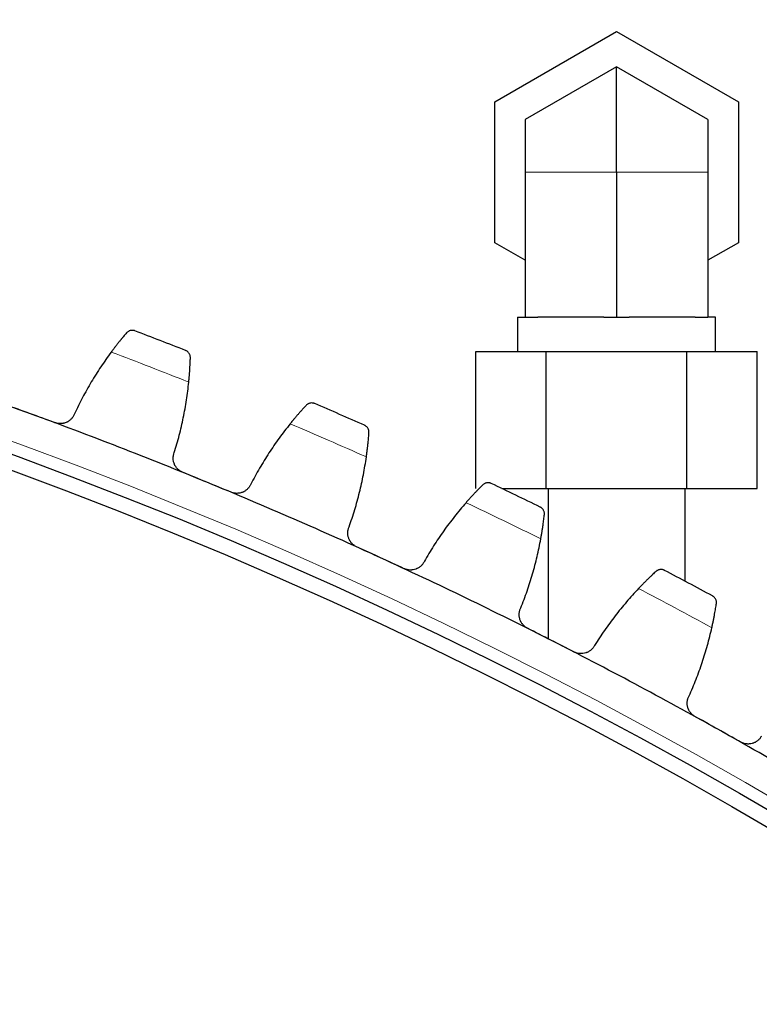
# Model space of a CAD drawing. Header units: inches. Extents: x 0 to 20790, y -12 to 14700.
# Tile 248 of 256: x 10364 to 10461, y 4974 to 5104. Entities that reach past the tile are written whole.
import ezdxf

# ---------------------------------------------------------------- set-up
doc = ezdxf.new("R2010")
doc.units = ezdxf.units.IN
doc.layers.add('1', color=7, linetype='Continuous', true_color=0xffffff)
doc.layers.add('254', color=7, linetype='Continuous', true_color=0xffffff)
doc.styles.add('latin_extended', font='simplex.shx')
doc.dimstyles.get("Standard").update_dxf_attribs({"dimtxt": 0.18, "dimasz": 0.18, "dimexe": 0.18, "dimexo": 0.0625, "dimgap": 0.09, "dimtad": 0, "dimtih": 1, "dimtoh": 1, "dimdec": 4, "dimzin": 0, "dimdsep": 46, "dimtxsty": 'Standard', "dimcen": 0.09, "dimadec": 0, "dimazin": 0, "dimtfac": 1, "dimtdec": 4, "dimtofl": 0, "dimtmove": 0, "dimatfit": 3, "dimfxl": 1, "dimtolj": 1, "dimtzin": 0, "dimarcsym": 0})

# ---------------------------------------------------------------- blocks, each defined once
blk = doc.blocks.new('_U13')
at = {"layer": '254', "color": 3, "linetype": 'Continuous', "lineweight": 13, "transparency": 16777216}
for p, q in [((11525.07, 6791.69), (12185.34, 6791.69)), ((12150.34, 6669.19), (12150.34, 4591.19)), ((10187.07, 4468.69), (12185.34, 4468.69))]:
    blk.add_line(p, q, dxfattribs=at)
at = {"layer": '254', "color": 3, "transparency": 16777216}
for points in [[(12170.76, 6669.19), (12129.92, 6669.19), (12150.34, 6791.69)], [(12129.92, 4591.19), (12170.76, 4591.19), (12150.34, 4468.69)]]:
    blk.add_solid(points, dxfattribs=at)
at = {"layer": 'Defpoints', "color": 0, "transparency": 16777216}
for p in [(11490.07, 6791.69), (10152.07, 4468.69), (12150.34, 4468.69)]:
    blk.add_point(p, dxfattribs=at)
at = {"layer": '254', "color": 2, "lineweight": 13, "transparency": 16777216, "insert": (11966.59, 5307.81), "char_height": 122.5, "attachment_point": 1, "rotation": 90, "style": 'latin_extended'}
blk.add_mtext('\\A1;2323', dxfattribs=at)

msp = doc.modelspace()

# ---------------------------------------------------------------- linework, layer by layer
at = {"layer": '1', "color": 2, "linetype": 'Continuous', "lineweight": 25}
for p, q in [((10426.069, 5092.923), (10442.069, 5102.161)), ((10442.069, 5102.161), (10458.069, 5092.923)), ((10442.069, 5097.542), (10430.069, 5090.614)), ((10454.069, 5090.614), (10442.069, 5097.542)), ((10442.069, 5083.685), (10442.069, 5097.542)), ((10426.069, 5074.448), (10426.069, 5092.923)), ((10458.069, 5092.923), (10458.069, 5074.448)), ((10430.069, 5090.614), (10430.069, 5083.685)), ((10454.069, 5090.614), (10454.069, 5083.685)), ((10430.069, 5083.685), (10430.069, 5064.685)), ((10442.069, 5083.685), (10442.069, 5064.685)), ((10454.069, 5083.685), (10454.069, 5064.685)), ((10430.069, 5072.138), (10426.069, 5074.448)), ((10458.069, 5074.448), (10454.069, 5072.138)), ((10429.069, 5064.685), (10430.069, 5064.685)), ((10429.069, 5064.685), (10429.069, 5060.185)), ((10430.069, 5064.685), (10431.739, 5064.685)), ((10440.399, 5064.685), (10431.739, 5064.685)), ((10440.399, 5064.685), (10442.069, 5064.685)), ((10442.069, 5064.685), (10443.739, 5064.685)), ((10452.399, 5064.685), (10443.739, 5064.685)), ((10452.399, 5064.685), (10454.069, 5064.685)), ((10455.069, 5064.685), (10454.069, 5064.685)), ((10455.069, 5060.185), (10455.069, 5064.685)), ((10423.594, 5060.185), (10432.831, 5060.185)), ((10423.594, 5042.185), (10423.594, 5060.185)), ((10432.831, 5060.185), (10451.307, 5060.185)), ((10432.831, 5042.185), (10432.831, 5060.185)), ((10451.307, 5060.185), (10460.544, 5060.185)), ((10451.307, 5042.185), (10451.307, 5060.185)), ((10460.544, 5042.185), (10460.544, 5060.185)), ((10427.012, 5042.185), (10432.831, 5042.185)), ((10432.831, 5042.185), (10451.307, 5042.185)), ((10433.069, 5042.185), (10433.069, 5022.47)), ((10451.069, 5030.018), (10451.069, 5042.185)), ((10451.307, 5042.185), (10460.544, 5042.185))]:
    msp.add_line(p, q, dxfattribs=at)
at = {"layer": '1', "color": 110, "linetype": 'Continuous', "lineweight": 13}
for p, q in [((10442.069, 5083.685), (10430.069, 5083.685)), ((10454.069, 5083.685), (10442.069, 5083.685))]:
    msp.add_line(p, q, dxfattribs=at)
msp.add_circle((10152.069, 4468.685), 616.6, dxfattribs=at)
at = {"layer": '1', "color": 2, "linetype": 'Continuous', "lineweight": 25}
for radius in [615, 613]:
    msp.add_circle((10152.069, 4468.685), radius, dxfattribs=at)
for radius, start, end in [(636, 68.468884, 69.110734), (621, 69.936306, 72.229299), (636, 66.17589, 66.817741), (621, 67.643312, 69.936306), (621, 65.350318, 67.643312), (636, 63.882896, 64.524747), (621, 63.057325, 65.350318), (636, 61.589903, 62.231753), (621, 60.764331, 63.057325), (621, 58.471338, 60.764331)]:
    msp.add_arc((10152.069, 4468.685), radius, start, end, dxfattribs=at)
at = {"layer": '1', "color": 110, "linetype": 'Continuous', "lineweight": 13}
for start, end in [(68.295448, 69.28417), (66.002455, 66.991176), (63.709461, 64.698182), (61.416467, 62.405189)]:
    msp.add_arc((10152.069, 4468.685), 632.294, start, end, dxfattribs=at)
at = {"layer": '1', "color": 2, "linetype": 'Continuous', "lineweight": 25}
for points, knots in [([(10377.727, 5062.598), (10377.669, 5062.53), (10377.607, 5062.458), (10377.476, 5062.302), (10377.336, 5062.136), (10377.183, 5061.951), (10377.082, 5061.828), (10377.062, 5061.803), (10377.021, 5061.753), (10377, 5061.727), (10376.937, 5061.65), (10376.895, 5061.598), (10376.766, 5061.438), (10376.678, 5061.328), (10376.498, 5061.1), (10376.406, 5060.983), (10376.266, 5060.802), (10376.218, 5060.741), (10376.147, 5060.648), (10376.123, 5060.617), (10376.074, 5060.554), (10376.05, 5060.522), (10375.929, 5060.362), (10375.831, 5060.232), (10375.733, 5060.099)], [0, 0, 0, 0, 0.125, 0.125, 0.25, 0.375, 0.375, 0.40625, 0.40625, 0.4375, 0.4375, 0.5, 0.5, 0.625, 0.625, 0.75, 0.75, 0.8125, 0.8125, 0.84375, 0.84375, 0.875, 0.875, 1, 1, 1, 1]), ([(10378.843, 5062.882), (10378.842, 5062.882), (10378.84, 5062.883), (10378.838, 5062.884), (10378.836, 5062.885), (10378.832, 5062.886), (10378.824, 5062.889), (10378.804, 5062.896), (10378.765, 5062.909), (10378.73, 5062.918), (10378.661, 5062.933), (10378.614, 5062.941), (10378.472, 5062.952), (10378.375, 5062.946), (10378.229, 5062.915), (10378.181, 5062.901), (10378.108, 5062.874), (10378.084, 5062.864), (10378.037, 5062.841), (10378.013, 5062.829), (10377.942, 5062.788), (10377.897, 5062.757), (10377.809, 5062.685), (10377.766, 5062.644), (10377.727, 5062.598)], [0, 0, 0, 0, 0.0039062, 0.0039062, 0.0078125, 0.0078125, 0.015625, 0.03125, 0.0625, 0.125, 0.125, 0.25, 0.25, 0.5, 0.5, 0.625, 0.625, 0.6875, 0.6875, 0.75, 0.75, 0.875, 0.875, 1, 1, 1, 1]), ([(10386.118, 5059.342), (10386.12, 5059.402), (10386.116, 5059.461), (10386.1, 5059.572), (10386.087, 5059.626), (10386.055, 5059.728), (10386.035, 5059.776), (10385.989, 5059.868), (10385.963, 5059.912), (10385.905, 5059.994), (10385.873, 5060.032), (10385.806, 5060.102), (10385.77, 5060.134), (10385.694, 5060.193), (10385.655, 5060.219), (10385.593, 5060.255), (10385.561, 5060.271), (10385.523, 5060.288), (10385.504, 5060.297), (10385.496, 5060.3), (10385.491, 5060.302), (10385.488, 5060.303), (10385.485, 5060.304)], [0, 0, 0, 0, 0.125, 0.125, 0.25, 0.25, 0.375, 0.375, 0.5, 0.5, 0.625, 0.625, 0.75, 0.75, 0.875, 0.875, 0.9375, 0.96875, 0.984375, 0.9921875, 0.9921875, 1, 1, 1, 1]), ([(10385.904, 5056.152), (10385.921, 5056.316), (10385.937, 5056.478), (10385.965, 5056.794), (10385.992, 5057.104), (10386.014, 5057.401), (10386.03, 5057.62), (10386.035, 5057.692), (10386.042, 5057.798), (10386.044, 5057.834), (10386.049, 5057.903), (10386.051, 5057.938), (10386.062, 5058.109), (10386.077, 5058.372), (10386.088, 5058.612), (10386.099, 5058.841), (10386.103, 5058.95), (10386.108, 5059.079), (10386.109, 5059.105), (10386.111, 5059.154), (10386.114, 5059.228), (10386.116, 5059.297), (10386.118, 5059.342)], [0, 0, 0, 0, 0.125, 0.125, 0.25, 0.375, 0.375, 0.4375, 0.4375, 0.46875, 0.46875, 0.5, 0.5, 0.625, 0.75, 0.75, 0.875, 0.875, 0.90625, 0.90625, 0.9375, 1, 1, 1, 1]), ([(10401.308, 5053.094), (10401.248, 5053.029), (10401.183, 5052.959), (10401.045, 5052.808), (10400.9, 5052.648), (10400.739, 5052.469), (10400.633, 5052.35), (10400.612, 5052.326), (10400.569, 5052.278), (10400.547, 5052.253), (10400.481, 5052.178), (10400.437, 5052.128), (10400.302, 5051.973), (10400.209, 5051.867), (10400.02, 5051.647), (10399.924, 5051.534), (10399.776, 5051.358), (10399.727, 5051.299), (10399.651, 5051.209), (10399.626, 5051.178), (10399.576, 5051.117), (10399.55, 5051.086), (10399.422, 5050.932), (10399.319, 5050.806), (10399.216, 5050.677)], [0, 0, 0, 0, 0.125, 0.125, 0.25, 0.375, 0.375, 0.40625, 0.40625, 0.4375, 0.4375, 0.5, 0.5, 0.625, 0.625, 0.75, 0.75, 0.8125, 0.8125, 0.84375, 0.84375, 0.875, 0.875, 1, 1, 1, 1]), ([(10402.435, 5053.333), (10402.434, 5053.334), (10402.432, 5053.334), (10402.43, 5053.335), (10402.428, 5053.336), (10402.424, 5053.338), (10402.416, 5053.341), (10402.397, 5053.349), (10402.358, 5053.363), (10402.324, 5053.373), (10402.255, 5053.392), (10402.209, 5053.401), (10402.067, 5053.418), (10401.97, 5053.416), (10401.823, 5053.391), (10401.774, 5053.379), (10401.701, 5053.354), (10401.676, 5053.345), (10401.628, 5053.324), (10401.603, 5053.313), (10401.531, 5053.275), (10401.484, 5053.246), (10401.394, 5053.178), (10401.35, 5053.139), (10401.308, 5053.094)], [0, 0, 0, 0, 0.0039062, 0.0039062, 0.0078125, 0.0078125, 0.015625, 0.03125, 0.0625, 0.125, 0.125, 0.25, 0.25, 0.5, 0.5, 0.625, 0.625, 0.6875, 0.6875, 0.75, 0.75, 0.875, 0.875, 1, 1, 1, 1]), ([(10370.899, 5051.995), (10370.854, 5051.874), (10370.797, 5051.76), (10370.697, 5051.597), (10370.661, 5051.544), (10370.603, 5051.467), (10370.583, 5051.442), (10370.542, 5051.392), (10370.521, 5051.368), (10370.412, 5051.249), (10370.316, 5051.163), (10370.161, 5051.049), (10370.107, 5051.013), (10370.023, 5050.963), (10369.994, 5050.947), (10369.937, 5050.916), (10369.907, 5050.902), (10369.76, 5050.833), (10369.638, 5050.789), (10369.48, 5050.749), (10369.448, 5050.742), (10369.383, 5050.729), (10369.35, 5050.724), (10369.252, 5050.709), (10369.187, 5050.703), (10368.99, 5050.694), (10368.859, 5050.7), (10368.694, 5050.725), (10368.661, 5050.731), (10368.596, 5050.744), (10368.564, 5050.752), (10368.467, 5050.776), (10368.403, 5050.796), (10368.34, 5050.819)], [0, 0, 0, 0, 0.125, 0.125, 0.1875, 0.1875, 0.21875, 0.21875, 0.25, 0.25, 0.375, 0.375, 0.4375, 0.4375, 0.46875, 0.46875, 0.5, 0.5, 0.625, 0.625, 0.65625, 0.65625, 0.6875, 0.6875, 0.75, 0.75, 0.875, 0.875, 0.90625, 0.90625, 0.9375, 0.9375, 1, 1, 1, 1]), ([(10409.562, 5049.505), (10409.567, 5049.565), (10409.565, 5049.624), (10409.554, 5049.736), (10409.543, 5049.79), (10409.515, 5049.893), (10409.497, 5049.942), (10409.455, 5050.036), (10409.43, 5050.08), (10409.375, 5050.165), (10409.345, 5050.204), (10409.281, 5050.277), (10409.246, 5050.31), (10409.173, 5050.372), (10409.135, 5050.4), (10409.074, 5050.438), (10409.043, 5050.455), (10409.006, 5050.474), (10408.988, 5050.483), (10408.979, 5050.487), (10408.974, 5050.489), (10408.971, 5050.49), (10408.969, 5050.492)], [0, 0, 0, 0, 0.125, 0.125, 0.25, 0.25, 0.375, 0.375, 0.5, 0.5, 0.625, 0.625, 0.75, 0.75, 0.875, 0.875, 0.9375, 0.96875, 0.984375, 0.9921875, 0.9921875, 1, 1, 1, 1]), ([(10409.221, 5046.326), (10409.245, 5046.489), (10409.267, 5046.65), (10409.308, 5046.965), (10409.347, 5047.274), (10409.381, 5047.57), (10409.406, 5047.787), (10409.413, 5047.859), (10409.425, 5047.965), (10409.429, 5048.001), (10409.436, 5048.07), (10409.439, 5048.105), (10409.457, 5048.275), (10409.482, 5048.537), (10409.504, 5048.777), (10409.523, 5049.005), (10409.532, 5049.114), (10409.542, 5049.243), (10409.544, 5049.268), (10409.548, 5049.318), (10409.554, 5049.391), (10409.559, 5049.46), (10409.562, 5049.505)], [0, 0, 0, 0, 0.125, 0.125, 0.25, 0.375, 0.375, 0.4375, 0.4375, 0.46875, 0.46875, 0.5, 0.5, 0.625, 0.75, 0.75, 0.875, 0.875, 0.90625, 0.90625, 0.9375, 1, 1, 1, 1]), ([(10385.101, 5044.314), (10385.039, 5044.34), (10384.919, 5044.396), (10384.75, 5044.498), (10384.644, 5044.576), (10384.567, 5044.64), (10384.542, 5044.661), (10384.493, 5044.706), (10384.469, 5044.729), (10384.353, 5044.845), (10384.27, 5044.947), (10384.179, 5045.083), (10384.162, 5045.111), (10384.136, 5045.153), (10384.128, 5045.167), (10384.112, 5045.196), (10384.072, 5045.268), (10384.01, 5045.4), (10383.967, 5045.522), (10383.929, 5045.646), (10383.913, 5045.709), (10383.875, 5045.9), (10383.862, 5046.028), (10383.862, 5046.22), (10383.865, 5046.284), (10383.873, 5046.38), (10383.877, 5046.412), (10383.886, 5046.476), (10383.892, 5046.508), (10383.922, 5046.666), (10383.958, 5046.789), (10384.006, 5046.909)], [0, 0, 0, 0, 0.0625, 0.125, 0.1875, 0.1875, 0.21875, 0.21875, 0.25, 0.25, 0.375, 0.375, 0.40625, 0.40625, 0.421875, 0.421875, 0.4375, 0.5, 0.5625, 0.5625, 0.625, 0.625, 0.75, 0.75, 0.8125, 0.8125, 0.84375, 0.84375, 0.875, 0.875, 1, 1, 1, 1]), ([(10394.062, 5042.773), (10394.012, 5042.654), (10393.951, 5042.542), (10393.844, 5042.383), (10393.806, 5042.331), (10393.745, 5042.257), (10393.724, 5042.233), (10393.681, 5042.185), (10393.659, 5042.161), (10393.545, 5042.047), (10393.446, 5041.965), (10393.286, 5041.857), (10393.231, 5041.823), (10393.145, 5041.777), (10393.116, 5041.762), (10393.057, 5041.733), (10393.027, 5041.72), (10392.878, 5041.657), (10392.754, 5041.618), (10392.594, 5041.585), (10392.561, 5041.579), (10392.496, 5041.569), (10392.463, 5041.564), (10392.365, 5041.554), (10392.299, 5041.55), (10392.102, 5041.549), (10391.971, 5041.561), (10391.808, 5041.592), (10391.775, 5041.599), (10391.711, 5041.615), (10391.678, 5041.624), (10391.583, 5041.652), (10391.52, 5041.675), (10391.458, 5041.7)], [0, 0, 0, 0, 0.125, 0.125, 0.1875, 0.1875, 0.21875, 0.21875, 0.25, 0.25, 0.375, 0.375, 0.4375, 0.4375, 0.46875, 0.46875, 0.5, 0.5, 0.625, 0.625, 0.65625, 0.65625, 0.6875, 0.6875, 0.75, 0.75, 0.875, 0.875, 0.90625, 0.90625, 0.9375, 0.9375, 1, 1, 1, 1]), ([(10425.626, 5042.848), (10425.625, 5042.848), (10425.624, 5042.849), (10425.621, 5042.85), (10425.62, 5042.851), (10425.615, 5042.853), (10425.607, 5042.857), (10425.588, 5042.865), (10425.55, 5042.881), (10425.516, 5042.893), (10425.449, 5042.914), (10425.402, 5042.925), (10425.262, 5042.947), (10425.165, 5042.949), (10425.017, 5042.93), (10424.967, 5042.92), (10424.893, 5042.898), (10424.868, 5042.89), (10424.819, 5042.872), (10424.794, 5042.861), (10424.721, 5042.827), (10424.673, 5042.799), (10424.579, 5042.734), (10424.534, 5042.697), (10424.491, 5042.654)], [0, 0, 0, 0, 0.0039062, 0.0039062, 0.0078125, 0.0078125, 0.015625, 0.03125, 0.0625, 0.125, 0.125, 0.25, 0.25, 0.5, 0.5, 0.625, 0.625, 0.6875, 0.6875, 0.75, 0.75, 0.875, 0.875, 1, 1, 1, 1]), ([(10424.491, 5042.654), (10424.428, 5042.591), (10424.36, 5042.524), (10424.217, 5042.379), (10424.065, 5042.225), (10423.897, 5042.052), (10423.787, 5041.938), (10423.764, 5041.915), (10423.719, 5041.868), (10423.697, 5041.844), (10423.628, 5041.772), (10423.581, 5041.724), (10423.44, 5041.574), (10423.343, 5041.472), (10423.146, 5041.26), (10423.045, 5041.15), (10422.891, 5040.981), (10422.839, 5040.924), (10422.76, 5040.837), (10422.733, 5040.807), (10422.68, 5040.748), (10422.654, 5040.719), (10422.52, 5040.569), (10422.412, 5040.447), (10422.303, 5040.323)], [0, 0, 0, 0, 0.125, 0.125, 0.25, 0.375, 0.375, 0.40625, 0.40625, 0.4375, 0.4375, 0.5, 0.5, 0.625, 0.625, 0.75, 0.75, 0.8125, 0.8125, 0.84375, 0.84375, 0.875, 0.875, 1, 1, 1, 1]), ([(10432.594, 5038.737), (10432.601, 5038.798), (10432.602, 5038.856), (10432.595, 5038.969), (10432.587, 5039.023), (10432.563, 5039.127), (10432.547, 5039.177), (10432.508, 5039.273), (10432.486, 5039.318), (10432.434, 5039.404), (10432.406, 5039.445), (10432.344, 5039.52), (10432.311, 5039.555), (10432.24, 5039.62), (10432.203, 5039.649), (10432.144, 5039.689), (10432.114, 5039.708), (10432.078, 5039.728), (10432.059, 5039.738), (10432.051, 5039.742), (10432.046, 5039.745), (10432.043, 5039.746), (10432.041, 5039.747)], [0, 0, 0, 0, 0.125, 0.125, 0.25, 0.25, 0.375, 0.375, 0.5, 0.5, 0.625, 0.625, 0.75, 0.75, 0.875, 0.875, 0.9375, 0.96875, 0.984375, 0.9921875, 0.9921875, 1, 1, 1, 1]), ([(10432.127, 5035.575), (10432.157, 5035.737), (10432.185, 5035.897), (10432.239, 5036.21), (10432.29, 5036.517), (10432.336, 5036.811), (10432.369, 5037.028), (10432.38, 5037.099), (10432.395, 5037.205), (10432.401, 5037.24), (10432.411, 5037.309), (10432.416, 5037.343), (10432.44, 5037.513), (10432.476, 5037.774), (10432.507, 5038.012), (10432.536, 5038.24), (10432.549, 5038.348), (10432.564, 5038.476), (10432.567, 5038.502), (10432.573, 5038.551), (10432.581, 5038.624), (10432.589, 5038.693), (10432.594, 5038.737)], [0, 0, 0, 0, 0.125, 0.125, 0.25, 0.375, 0.375, 0.4375, 0.4375, 0.46875, 0.46875, 0.5, 0.5, 0.625, 0.75, 0.75, 0.875, 0.875, 0.90625, 0.90625, 0.9375, 1, 1, 1, 1]), ([(10407.945, 5034.53), (10407.885, 5034.558), (10407.767, 5034.619), (10407.602, 5034.727), (10407.499, 5034.81), (10407.425, 5034.876), (10407.4, 5034.899), (10407.353, 5034.946), (10407.33, 5034.969), (10407.219, 5035.09), (10407.14, 5035.195), (10407.055, 5035.335), (10407.038, 5035.363), (10407.015, 5035.407), (10407.007, 5035.421), (10406.992, 5035.45), (10406.956, 5035.524), (10406.899, 5035.659), (10406.86, 5035.782), (10406.828, 5035.907), (10406.814, 5035.971), (10406.784, 5036.164), (10406.776, 5036.292), (10406.783, 5036.484), (10406.788, 5036.548), (10406.801, 5036.643), (10406.806, 5036.675), (10406.818, 5036.739), (10406.824, 5036.77), (10406.861, 5036.927), (10406.902, 5037.048), (10406.955, 5037.166)], [0, 0, 0, 0, 0.0625, 0.125, 0.1875, 0.1875, 0.21875, 0.21875, 0.25, 0.25, 0.375, 0.375, 0.40625, 0.40625, 0.421875, 0.421875, 0.4375, 0.5, 0.5625, 0.5625, 0.625, 0.625, 0.75, 0.75, 0.8125, 0.8125, 0.84375, 0.84375, 0.875, 0.875, 1, 1, 1, 1]), ([(10416.837, 5032.631), (10416.782, 5032.514), (10416.717, 5032.404), (10416.604, 5032.25), (10416.564, 5032.2), (10416.5, 5032.128), (10416.478, 5032.105), (10416.433, 5032.059), (10416.41, 5032.036), (10416.291, 5031.926), (10416.189, 5031.849), (10416.025, 5031.747), (10415.969, 5031.716), (10415.881, 5031.672), (10415.851, 5031.659), (10415.791, 5031.633), (10415.761, 5031.621), (10415.609, 5031.563), (10415.484, 5031.53), (10415.323, 5031.503), (10415.29, 5031.498), (10415.225, 5031.491), (10415.192, 5031.488), (10415.093, 5031.481), (10415.027, 5031.48), (10414.83, 5031.486), (10414.7, 5031.503), (10414.538, 5031.541), (10414.506, 5031.55), (10414.441, 5031.568), (10414.41, 5031.578), (10414.315, 5031.611), (10414.253, 5031.635), (10414.193, 5031.663)], [0, 0, 0, 0, 0.125, 0.125, 0.1875, 0.1875, 0.21875, 0.21875, 0.25, 0.25, 0.375, 0.375, 0.4375, 0.4375, 0.46875, 0.46875, 0.5, 0.5, 0.625, 0.625, 0.65625, 0.65625, 0.6875, 0.6875, 0.75, 0.75, 0.875, 0.875, 0.90625, 0.90625, 0.9375, 0.9375, 1, 1, 1, 1]), ([(10447.237, 5031.295), (10447.171, 5031.235), (10447.101, 5031.17), (10446.952, 5031.031), (10446.794, 5030.883), (10446.619, 5030.717), (10446.505, 5030.608), (10446.481, 5030.586), (10446.435, 5030.541), (10446.411, 5030.518), (10446.339, 5030.449), (10446.291, 5030.402), (10446.144, 5030.258), (10446.043, 5030.16), (10445.837, 5029.955), (10445.732, 5029.85), (10445.571, 5029.687), (10445.517, 5029.632), (10445.435, 5029.548), (10445.407, 5029.52), (10445.352, 5029.463), (10445.324, 5029.434), (10445.184, 5029.291), (10445.071, 5029.173), (10444.958, 5029.053)], [0, 0, 0, 0, 0.125, 0.125, 0.25, 0.375, 0.375, 0.40625, 0.40625, 0.4375, 0.4375, 0.5, 0.5, 0.625, 0.625, 0.75, 0.75, 0.8125, 0.8125, 0.84375, 0.84375, 0.875, 0.875, 1, 1, 1, 1]), ([(10448.379, 5031.443), (10448.378, 5031.444), (10448.377, 5031.445), (10448.374, 5031.446), (10448.373, 5031.447), (10448.369, 5031.449), (10448.361, 5031.453), (10448.342, 5031.462), (10448.304, 5031.479), (10448.271, 5031.492), (10448.204, 5031.516), (10448.159, 5031.529), (10448.019, 5031.557), (10447.922, 5031.563), (10447.774, 5031.55), (10447.724, 5031.542), (10447.649, 5031.523), (10447.624, 5031.516), (10447.573, 5031.499), (10447.548, 5031.49), (10447.474, 5031.458), (10447.424, 5031.433), (10447.328, 5031.372), (10447.282, 5031.336), (10447.237, 5031.295)], [0, 0, 0, 0, 0.0039063, 0.0039063, 0.0078125, 0.0078125, 0.015625, 0.03125, 0.0625, 0.125, 0.125, 0.25, 0.25, 0.5, 0.5, 0.625, 0.625, 0.6875, 0.6875, 0.75, 0.75, 0.875, 0.875, 1, 1, 1, 1]), ([(10455.177, 5027.057), (10455.186, 5027.117), (10455.19, 5027.175), (10455.187, 5027.288), (10455.181, 5027.343), (10455.161, 5027.448), (10455.147, 5027.498), (10455.113, 5027.595), (10455.092, 5027.642), (10455.044, 5027.73), (10455.017, 5027.772), (10454.958, 5027.849), (10454.927, 5027.886), (10454.859, 5027.953), (10454.823, 5027.984), (10454.765, 5028.026), (10454.736, 5028.047), (10454.701, 5028.068), (10454.683, 5028.079), (10454.675, 5028.083), (10454.67, 5028.086), (10454.667, 5028.087), (10454.665, 5028.089)], [0, 0, 0, 0, 0.125, 0.125, 0.25, 0.25, 0.375, 0.375, 0.5, 0.5, 0.625, 0.625, 0.75, 0.75, 0.875, 0.875, 0.9375, 0.96875, 0.984375, 0.9921875, 0.9921875, 1, 1, 1, 1]), ([(10430.38, 5023.839), (10430.32, 5023.87), (10430.205, 5023.936), (10430.044, 5024.05), (10429.945, 5024.137), (10429.873, 5024.206), (10429.85, 5024.23), (10429.804, 5024.278), (10429.782, 5024.303), (10429.676, 5024.428), (10429.602, 5024.536), (10429.522, 5024.679), (10429.507, 5024.708), (10429.485, 5024.752), (10429.478, 5024.767), (10429.464, 5024.797), (10429.43, 5024.872), (10429.379, 5025.009), (10429.345, 5025.134), (10429.318, 5025.26), (10429.307, 5025.324), (10429.284, 5025.518), (10429.282, 5025.647), (10429.297, 5025.838), (10429.304, 5025.902), (10429.321, 5025.997), (10429.327, 5026.029), (10429.341, 5026.092), (10429.349, 5026.123), (10429.392, 5026.278), (10429.438, 5026.397), (10429.495, 5026.513)], [0, 0, 0, 0, 0.0625, 0.125, 0.1875, 0.1875, 0.21875, 0.21875, 0.25, 0.25, 0.375, 0.375, 0.40625, 0.40625, 0.421875, 0.421875, 0.4375, 0.5, 0.5625, 0.5625, 0.625, 0.625, 0.75, 0.75, 0.8125, 0.8125, 0.84375, 0.84375, 0.875, 0.875, 1, 1, 1, 1]), ([(10454.584, 5023.916), (10454.62, 5024.077), (10454.654, 5024.235), (10454.721, 5024.546), (10454.784, 5024.85), (10454.842, 5025.143), (10454.884, 5025.358), (10454.897, 5025.429), (10454.917, 5025.534), (10454.924, 5025.569), (10454.937, 5025.637), (10454.943, 5025.672), (10454.974, 5025.84), (10455.02, 5026.099), (10455.061, 5026.336), (10455.099, 5026.563), (10455.116, 5026.67), (10455.137, 5026.798), (10455.141, 5026.823), (10455.148, 5026.872), (10455.16, 5026.945), (10455.171, 5027.013), (10455.177, 5027.057)], [0, 0, 0, 0, 0.125, 0.125, 0.25, 0.375, 0.375, 0.4375, 0.4375, 0.46875, 0.46875, 0.5, 0.5, 0.625, 0.75, 0.75, 0.875, 0.875, 0.90625, 0.90625, 0.9375, 1, 1, 1, 1]), ([(10439.188, 5021.586), (10439.129, 5021.472), (10439.059, 5021.365), (10438.94, 5021.215), (10438.898, 5021.167), (10438.832, 5021.097), (10438.809, 5021.075), (10438.762, 5021.03), (10438.737, 5021.009), (10438.615, 5020.904), (10438.51, 5020.83), (10438.342, 5020.735), (10438.284, 5020.706), (10438.195, 5020.667), (10438.164, 5020.654), (10438.104, 5020.631), (10438.073, 5020.62), (10437.919, 5020.568), (10437.792, 5020.54), (10437.63, 5020.519), (10437.597, 5020.516), (10437.532, 5020.511), (10437.498, 5020.509), (10437.399, 5020.507), (10437.334, 5020.508), (10437.137, 5020.523), (10437.008, 5020.545), (10436.847, 5020.589), (10436.815, 5020.599), (10436.752, 5020.62), (10436.721, 5020.631), (10436.628, 5020.668), (10436.567, 5020.695), (10436.507, 5020.725)], [0, 0, 0, 0, 0.125, 0.125, 0.1875, 0.1875, 0.21875, 0.21875, 0.25, 0.25, 0.375, 0.375, 0.4375, 0.4375, 0.46875, 0.46875, 0.5, 0.5, 0.625, 0.625, 0.65625, 0.65625, 0.6875, 0.6875, 0.75, 0.75, 0.875, 0.875, 0.90625, 0.90625, 0.9375, 0.9375, 1, 1, 1, 1]), ([(10452.368, 5012.26), (10452.31, 5012.292), (10452.198, 5012.363), (10452.042, 5012.484), (10451.946, 5012.575), (10451.877, 5012.647), (10451.855, 5012.671), (10451.811, 5012.721), (10451.79, 5012.747), (10451.689, 5012.877), (10451.619, 5012.987), (10451.545, 5013.133), (10451.531, 5013.163), (10451.511, 5013.208), (10451.504, 5013.223), (10451.492, 5013.253), (10451.461, 5013.33), (10451.415, 5013.469), (10451.387, 5013.595), (10451.364, 5013.722), (10451.356, 5013.786), (10451.341, 5013.981), (10451.344, 5014.11), (10451.366, 5014.3), (10451.376, 5014.364), (10451.397, 5014.458), (10451.404, 5014.489), (10451.421, 5014.552), (10451.43, 5014.583), (10451.479, 5014.736), (10451.529, 5014.853), (10451.591, 5014.967)], [0, 0, 0, 0, 0.0625, 0.125, 0.1875, 0.1875, 0.21875, 0.21875, 0.25, 0.25, 0.375, 0.375, 0.40625, 0.40625, 0.421875, 0.421875, 0.4375, 0.5, 0.5625, 0.5625, 0.625, 0.625, 0.75, 0.75, 0.8125, 0.8125, 0.84375, 0.84375, 0.875, 0.875, 1, 1, 1, 1]), ([(10461.08, 5009.656), (10461.016, 5009.544), (10460.942, 5009.44), (10460.817, 5009.295), (10460.773, 5009.248), (10460.704, 5009.182), (10460.68, 5009.16), (10460.631, 5009.118), (10460.606, 5009.097), (10460.48, 5008.997), (10460.372, 5008.928), (10460.2, 5008.84), (10460.141, 5008.813), (10460.05, 5008.777), (10460.019, 5008.766), (10459.958, 5008.744), (10459.927, 5008.735), (10459.77, 5008.69), (10459.643, 5008.666), (10459.48, 5008.652), (10459.447, 5008.65), (10459.381, 5008.648), (10459.348, 5008.648), (10459.249, 5008.649), (10459.183, 5008.653), (10458.988, 5008.675), (10458.859, 5008.703), (10458.701, 5008.754), (10458.669, 5008.765), (10458.607, 5008.788), (10458.576, 5008.801), (10458.484, 5008.84), (10458.425, 5008.87), (10458.366, 5008.903)], [0, 0, 0, 0, 0.125, 0.125, 0.1875, 0.1875, 0.21875, 0.21875, 0.25, 0.25, 0.375, 0.375, 0.4375, 0.4375, 0.46875, 0.46875, 0.5, 0.5, 0.625, 0.625, 0.65625, 0.65625, 0.6875, 0.6875, 0.75, 0.75, 0.875, 0.875, 0.90625, 0.90625, 0.9375, 0.9375, 1, 1, 1, 1])]:
    msp.add_open_spline(points, degree=3, knots=knots, dxfattribs=at)
for points in [[(10375.733, 5060.099), (10375.26, 5059.464), (10374.351, 5058.174), (10373.091, 5056.178), (10371.935, 5054.121), (10371.233, 5052.711), (10370.899, 5051.995)], [(10384.006, 5046.909), (10384.242, 5047.662), (10384.676, 5049.177), (10385.209, 5051.475), (10385.625, 5053.799), (10385.825, 5055.365), (10385.904, 5056.152)], [(10365.112, 5051.998), (10364.036, 5052.391), (10362.96, 5052.784), (10361.884, 5053.177)], [(10368.34, 5050.819), (10367.264, 5051.212), (10366.188, 5051.605), (10365.112, 5051.998)], [(10399.216, 5050.677), (10398.719, 5050.061), (10397.758, 5048.808), (10396.42, 5046.864), (10395.182, 5044.856), (10394.424, 5043.474), (10394.062, 5042.773)], [(10406.955, 5037.166), (10407.221, 5037.909), (10407.715, 5039.406), (10408.339, 5041.681), (10408.848, 5043.986), (10409.11, 5045.542), (10409.221, 5046.326)], [(10388.28, 5043.007), (10387.22, 5043.443), (10386.161, 5043.879), (10385.101, 5044.314)], [(10391.458, 5041.7), (10390.399, 5042.136), (10389.339, 5042.571), (10388.28, 5043.007)], [(10422.303, 5040.323), (10421.782, 5039.728), (10420.772, 5038.514), (10419.357, 5036.625), (10418.039, 5034.668), (10417.227, 5033.318), (10416.837, 5032.631)], [(10429.495, 5026.513), (10429.791, 5027.245), (10430.344, 5028.72), (10431.059, 5030.969), (10431.66, 5033.251), (10431.984, 5034.796), (10432.127, 5035.575)], [(10411.069, 5033.097), (10410.028, 5033.574), (10408.987, 5034.052), (10407.945, 5034.53)], [(10414.193, 5031.663), (10413.151, 5032.141), (10412.11, 5032.619), (10411.069, 5033.097)], [(10444.958, 5029.053), (10444.413, 5028.479), (10443.356, 5027.307), (10441.866, 5025.476), (10440.471, 5023.573), (10439.605, 5022.257), (10439.188, 5021.586)], [(10433.443, 5022.282), (10432.422, 5022.801), (10431.401, 5023.32), (10430.38, 5023.839)], [(10451.591, 5014.967), (10451.916, 5015.686), (10452.528, 5017.138), (10453.333, 5019.356), (10454.024, 5021.613), (10454.41, 5023.144), (10454.584, 5023.916)], [(10436.507, 5020.725), (10435.486, 5021.244), (10434.465, 5021.763), (10433.443, 5022.282)], [(10455.367, 5010.581), (10454.368, 5011.141), (10453.368, 5011.7), (10452.368, 5012.26)], [(10458.366, 5008.903), (10457.367, 5009.462), (10456.367, 5010.022), (10455.367, 5010.581)]]:
    msp.add_open_spline(points, degree=3, dxfattribs=at)

# ---------------------------------------------------------------- dimensions: what is measured, and where the dimension line sits
at = {"layer": '254', "color": 2, "linetype": 'Continuous', "lineweight": 13}
dim = msp.add_linear_dim(base=(12150.339, 4468.685), p1=(11490.069, 6791.685), p2=(10152.069, 4468.685), angle=90, dimstyle='Standard', override={"dimscale": 35, "dimtxt": 3.5, "dimasz": 3.5, "dimexe": 1, "dimexo": 1, "dimgap": 1.75, "dimtad": 1, "dimtih": 0, "dimtoh": 0, "dimdec": 2, "dimlfac": 1, "dimzin": 8, "dimdsep": 46, "dimlunit": 2, "dimtxsty": 'latin_extended', "dimsah": 1, "dimse1": 0, "dimse2": 0, "dimsd1": 0, "dimsd2": 0, "dimclrd": 3, "dimclre": 3, "dimclrt": 2, "dimtol": 0, "dimtm": -0.1, "dimtfac": 0.714286, "dimtdec": 3, "dimtofl": 1, "dimtmove": 0, "dimtzin": 8, "dimlwd": 13, "dimlwe": 13}, dxfattribs=at)
dim.commit()
dim.dimension.update_dxf_attribs({"geometry": '_U13', "text_midpoint": (12150.339, 5523.642), "dimtype": 160})

doc.saveas('drawing.dxf')
